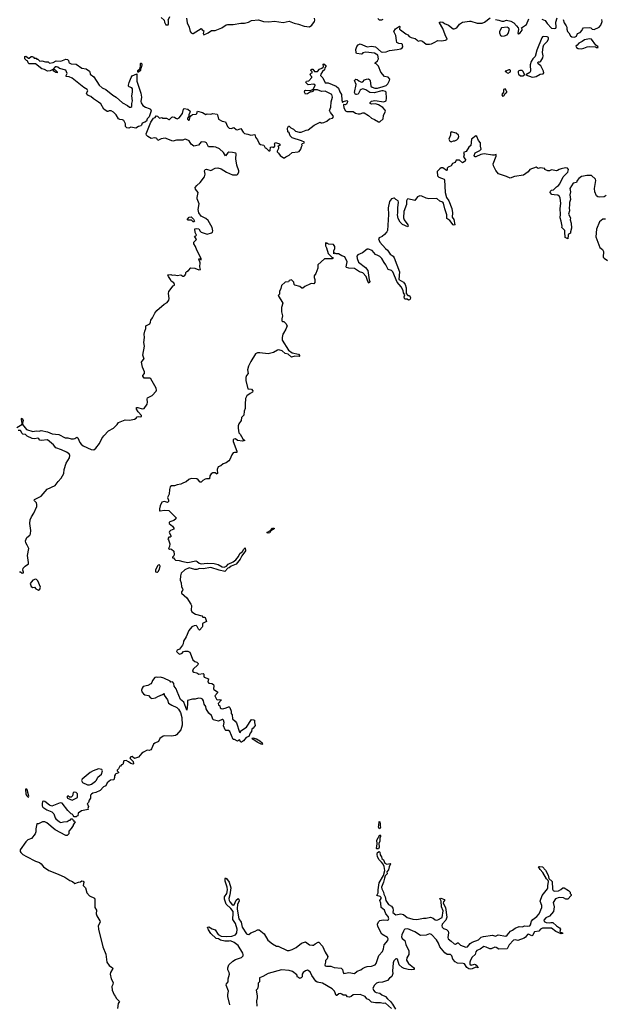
# Model space of a CAD drawing. Extents: x 2535812 to 2752880, y 540738 to 728399.
# Tile 84 of 213: x 2558428 to 2566769, y 679073 to 693121. Entities that reach past the tile are written whole.
import ezdxf

# ---------------------------------------------------------------- set-up
doc = ezdxf.new("R2010")
doc.units = 0

msp = doc.modelspace()

# ---------------------------------------------------------------- linework, layer by layer
at = {"layer": '0CON20XD'}
for points in [[(2560445, 693152), (2560488, 693115), (2560492, 693085), (2560515, 693050), (2560545, 693050), (2560552, 693058), (2560552, 693105), (2560548, 693115), (2560571, 693165)], [(2560806, 693145), (2560818, 693078), (2560846, 693015), (2560860, 692955), (2560876, 692936), (2560894, 692924), (2560905, 692926), (2561015, 692994), (2561030, 692975), (2561055, 692963), (2561047, 692925), (2561056, 692906), (2561117, 692933), (2561165, 692966), (2561216, 692966), (2561311, 693005), (2561374, 693046), (2561395, 693051), (2561475, 693054), (2561585, 693074), (2561635, 693074), (2561692, 693088), (2561735, 693108), (2561835, 693119), (2561905, 693097), (2561985, 693093), (2562065, 693100), (2562187, 693083), (2562275, 693099), (2562345, 693070), (2562406, 693056), (2562487, 693027), (2562565, 693021), (2562595, 693042), (2562633, 693095), (2562638, 693115), (2562635, 693142)], [(2562808, 692218), (2562829, 692219), (2562888, 692198), (2562945, 692171), (2562977, 692145), (2562995, 692092), (2563017, 692055), (2563024, 691975), (2563035, 691940), (2563048, 691952), (2563095, 691967), (2563105, 691960), (2563101, 691935), (2563092, 691918), (2563075, 691908), (2563055, 691910), (2563050, 691905), (2563053, 691865), (2563075, 691823), (2563095, 691810), (2563185, 691810), (2563218, 691788), (2563255, 691776), (2563285, 691778), (2563325, 691794), (2563345, 691794), (2563404, 691754), (2563445, 691714), (2563489, 691699), (2563545, 691664), (2563568, 691665), (2563612, 691705), (2563618, 691755), (2563646, 691814), (2563642, 691832), (2563609, 691869), (2563545, 691906), (2563505, 691919), (2563445, 691917), (2563430, 691925), (2563428, 691942), (2563445, 691957), (2563495, 691968), (2563625, 691949), (2563658, 691962), (2563663, 692003), (2563656, 692086), (2563648, 692095), (2563616, 692106), (2563593, 692107), (2563485, 692077), (2563425, 692084), (2563365, 692122), (2563325, 692134), (2563298, 692125), (2563287, 692115), (2563259, 692061), (2563235, 692053), (2563220, 692055), (2563204, 692084), (2563227, 692195), (2563207, 692255), (2563225, 692271), (2563245, 692267), (2563265, 692247), (2563305, 692230), (2563322, 692235), (2563349, 692261), (2563375, 692274), (2563406, 692276), (2563422, 692265), (2563427, 692255), (2563437, 692175), (2563455, 692157), (2563495, 692142), (2563535, 692142), (2563615, 692166), (2563655, 692184), (2563678, 692205), (2563706, 692255), (2563709, 692275), (2563685, 692301), (2563631, 692311), (2563581, 692371), (2563547, 692457), (2563515, 692490), (2563500, 692495), (2563500, 692505), (2563535, 692533), (2563547, 692565), (2563538, 692615), (2563490, 692645), (2563365, 692660), (2563325, 692650), (2563316, 692634), (2563305, 692628), (2563235, 692640), (2563228, 692655), (2563224, 692696), (2563239, 692741), (2563255, 692762), (2563285, 692776), (2563385, 692734), (2563445, 692743), (2563505, 692733), (2563584, 692664), (2563605, 692659), (2563655, 692664), (2563705, 692684), (2563815, 692694), (2563865, 692706), (2563885, 692720), (2563894, 692735), (2563891, 692765), (2563879, 692779), (2563835, 692782), (2563811, 692795), (2563802, 692822), (2563796, 692896), (2563768, 692955), (2563788, 692992), (2563845, 693030), (2563850, 693025), (2563848, 692988), (2563860, 692975), (2563935, 692919), (2563965, 692903), (2563985, 692883), (2564015, 692868), (2564071, 692851), (2564094, 692834), (2564115, 692817), (2564145, 692822), (2564174, 692814), (2564225, 692774), (2564275, 692771), (2564305, 692777), (2564343, 692795), (2564394, 692826), (2564445, 692819), (2564505, 692827), (2564523, 692837), (2564528, 692845), (2564497, 692905), (2564466, 692996), (2564417, 693075), (2564418, 693085), (2564435, 693093), (2564467, 693087), (2564490, 693065), (2564544, 693044), (2564613, 692993), (2564625, 692992), (2564663, 693007), (2564702, 693058), (2564745, 693084), (2564845, 693101), (2564865, 693100), (2564955, 693070), (2565025, 693074), (2565060, 693085), (2565141, 693149)], [(2563538, 693138), (2563558, 693118), (2563595, 693119), (2563615, 693128)], [(2565215, 693122), (2565266, 693116), (2565305, 693101), (2565335, 693102), (2565375, 693114), (2565435, 693099), (2565476, 693075), (2565517, 693035), (2565538, 693005), (2565543, 692985), (2565533, 692925), (2565545, 692918), (2565568, 692935), (2565595, 692970), (2565596, 692986), (2565588, 693005), (2565657, 693055), (2565694, 693135)], [(2565875, 693130), (2565925, 693111), (2565953, 693065), (2566015, 693001), (2566055, 692994), (2566075, 693001), (2566082, 693015), (2566079, 693085), (2566095, 693148)], [(2565305, 692888), (2565345, 692891), (2565382, 692905), (2565399, 692925), (2565417, 692985), (2565402, 693005), (2565385, 693013), (2565300, 693005), (2565272, 692955), (2565273, 692935), (2565287, 692897), (2565305, 692888)], [(2566180, 693125), (2566197, 693075), (2566226, 693036), (2566234, 693015), (2566234, 692985), (2566243, 692955), (2566264, 692934), (2566285, 692892), (2566305, 692878), (2566345, 692871), (2566372, 692885), (2566388, 692925), (2566423, 692937), (2566455, 692970), (2566458, 692985), (2566472, 693005), (2566558, 693008), (2566575, 693004), (2566596, 692986), (2566625, 692981), (2566695, 693016), (2566717, 693043), (2566738, 693095), (2566734, 693125)], [(2565741, 692301), (2565775, 692304), (2565798, 692312), (2565855, 692346), (2565895, 692351), (2565905, 692362), (2565903, 692385), (2565865, 692464), (2565825, 692492), (2565819, 692505), (2565825, 692522), (2565855, 692521), (2565865, 692528), (2565893, 692575), (2565897, 692605), (2565887, 692655), (2565895, 692735), (2565908, 692762), (2565955, 692809), (2565974, 692845), (2565971, 692865), (2565952, 692875), (2565905, 692881), (2565887, 692875), (2565877, 692863), (2565804, 692686), (2565783, 692597), (2565748, 692562), (2565724, 692525), (2565713, 692475), (2565718, 692385), (2565705, 692369), (2565650, 692335), (2565741, 692301)], [(2566445, 692706), (2566475, 692713), (2566525, 692736), (2566555, 692741), (2566643, 692733), (2566655, 692724), (2566680, 692725), (2566675, 692740), (2566646, 692756), (2566586, 692845), (2566555, 692850), (2566485, 692834), (2566451, 692809), (2566403, 692787), (2566382, 692758), (2566363, 692745), (2566370, 692725), (2566395, 692709), (2566445, 692706)], [(2559985, 691574), (2559957, 691577), (2559940, 691595), (2559938, 691635), (2559912, 691682), (2559895, 691692), (2559855, 691697), (2559839, 691705), (2559805, 691764), (2559765, 691804), (2559735, 691822), (2559707, 691823), (2559685, 691810), (2559675, 691812), (2559627, 691847), (2559585, 691920), (2559555, 691945), (2559480, 691990), (2559445, 692027), (2559405, 692040), (2559391, 692051), (2559382, 692075), (2559400, 692105), (2559393, 692125), (2559343, 692153), (2559179, 692289), (2559135, 692306), (2559091, 692311), (2559089, 692325), (2559107, 692355), (2559085, 692403), (2558995, 692423), (2558974, 692444), (2558955, 692450), (2558935, 692447), (2558900, 692410), (2558915, 692413), (2558935, 692407), (2558965, 692375), (2558965, 692365), (2558945, 692368), (2558916, 692385), (2558900, 692410), (2558892, 692405), (2558865, 692391), (2558825, 692388), (2558782, 692412), (2558745, 692418), (2558655, 692493), (2558563, 692493), (2558550, 692505), (2558545, 692530), (2558525, 692540), (2558500, 692565), (2558502, 692598), (2558515, 692600), (2558555, 692570), (2558565, 692570), (2558590, 692595), (2558605, 692598), (2558627, 692587), (2558635, 692570), (2558665, 692570), (2558675, 692560), (2558685, 692560), (2558715, 692530), (2558745, 692532), (2558795, 692518), (2558835, 692520), (2558855, 692500), (2558905, 692512), (2558950, 692535), (2559015, 692530), (2559085, 692556), (2559110, 692555), (2559127, 692537), (2559128, 692515), (2559135, 692508), (2559165, 692493), (2559236, 692486), (2559315, 692431), (2559375, 692419), (2559422, 692385), (2559430, 692375), (2559434, 692344), (2559486, 692306), (2559563, 692185), (2559605, 692150), (2559657, 692127), (2559755, 692044), (2559804, 692015), (2559894, 691934), (2559965, 691897), (2559995, 691874), (2560015, 691874), (2560026, 691884), (2560026, 691925), (2560039, 691965), (2560030, 692035), (2560038, 692085), (2560036, 692136), (2560029, 692149), (2559992, 692165), (2559982, 692175), (2559982, 692185), (2559990, 692225), (2560018, 692295), (2560035, 692318), (2560098, 692348), (2560101, 692245), (2560158, 692075), (2560164, 692015), (2560156, 691956), (2560163, 691933), (2560185, 691896), (2560225, 691871), (2560277, 691855), (2560293, 691843), (2560302, 691822), (2560275, 691735), (2560249, 691705), (2560239, 691675), (2560215, 691659), (2560175, 691646), (2560164, 691615), (2560155, 691608), (2560121, 691599), (2560085, 691574), (2560015, 691589), (2559985, 691574)], [(2558388, 687305), (2558460, 687345), (2558463, 687365), (2558453, 687415), (2558455, 687430), (2558465, 687438), (2558478, 687405), (2558467, 687365), (2558468, 687345), (2558524, 687274), (2558615, 687244), (2558665, 687254), (2558705, 687251), (2558735, 687259), (2558823, 687243), (2558894, 687214), (2558985, 687202), (2559075, 687154), (2559115, 687154), (2559162, 687142), (2559195, 687141), (2559215, 687146), (2559245, 687166), (2559256, 687156), (2559285, 687088), (2559305, 687064), (2559335, 687041), (2559449, 686989), (2559485, 686986), (2559515, 687009), (2559566, 687074), (2559601, 687145), (2559630, 687185), (2559696, 687254), (2559765, 687291), (2559820, 687345), (2559840, 687375), (2559935, 687412), (2559995, 687406), (2560065, 687424), (2560092, 687438), (2560105, 687457), (2560125, 687461), (2560154, 687456), (2560165, 687462), (2560164, 687475), (2560117, 687527), (2560097, 687565), (2560094, 687586), (2560115, 687590), (2560175, 687568), (2560205, 687575), (2560245, 687635), (2560252, 687665), (2560248, 687705), (2560253, 687725), (2560320, 687760), (2560375, 687819), (2560382, 687835), (2560377, 687865), (2560298, 687998), (2560285, 688007), (2560205, 688009), (2560186, 688035), (2560186, 688045), (2560207, 688075), (2560209, 688095), (2560179, 688165), (2560166, 688235), (2560202, 688285), (2560201, 688291), (2560184, 688335), (2560207, 688465), (2560200, 688515), (2560209, 688585), (2560204, 688635), (2560212, 688675), (2560229, 688715), (2560227, 688755), (2560285, 688780), (2560294, 688805), (2560297, 688835), (2560321, 688869), (2560354, 688935), (2560386, 688974), (2560488, 689062), (2560532, 689085), (2560555, 689120), (2560560, 689145), (2560553, 689217), (2560557, 689245), (2560616, 689324), (2560635, 689334), (2560638, 689342), (2560625, 689365), (2560589, 689389), (2560581, 689415), (2560549, 689455), (2560541, 689479), (2560585, 689487), (2560605, 689474), (2560635, 689480), (2560675, 689472), (2560725, 689480), (2560743, 689473), (2560755, 689460), (2560765, 689460), (2560790, 689475), (2560790, 689485), (2560800, 689495), (2560800, 689515), (2560815, 689528), (2560838, 689542), (2560868, 689582), (2560925, 689577), (2560985, 689552), (2561008, 689555), (2561000, 689595), (2561002, 689652), (2560982, 689705), (2560985, 689710), (2560997, 689707), (2561015, 689690), (2561016, 689715), (2560955, 689833), (2560937, 689887), (2560912, 689925), (2560914, 689946), (2560951, 689985), (2560920, 690035), (2560943, 690037), (2560950, 690045), (2560931, 690085), (2560926, 690135), (2560945, 690143), (2560985, 690138), (2561003, 690103), (2561019, 690089), (2561105, 690061), (2561165, 690082), (2561178, 690092), (2561183, 690107), (2561176, 690155), (2561118, 690258), (2561085, 690285), (2561018, 690318), (2560982, 690365), (2560973, 690415), (2560989, 690495), (2560960, 690565), (2560958, 690585), (2560973, 690655), (2560938, 690705), (2560934, 690725), (2560955, 690757), (2561005, 690797), (2561065, 690877), (2561073, 690915), (2561064, 690965), (2561075, 690984), (2561095, 690988), (2561155, 690971), (2561217, 691003), (2561255, 691008), (2561302, 690992), (2561378, 690945), (2561465, 690910), (2561525, 690908), (2561536, 690914), (2561555, 690945), (2561554, 690965), (2561526, 691045), (2561513, 691135), (2561516, 691205), (2561511, 691215), (2561465, 691228), (2561410, 691230), (2561397, 691223), (2561365, 691180), (2561334, 691225), (2561279, 691279), (2561225, 691303), (2561195, 691308), (2561120, 691305), (2561093, 691363), (2561075, 691375), (2561015, 691379), (2560977, 691333), (2560915, 691316), (2560874, 691345), (2560845, 691393), (2560792, 691415), (2560775, 691413), (2560755, 691401), (2560665, 691400), (2560615, 691388), (2560505, 691430), (2560445, 691422), (2560398, 691398), (2560386, 691425), (2560375, 691432), (2560355, 691435), (2560305, 691427), (2560256, 691456), (2560238, 691475), (2560234, 691495), (2560300, 691660), (2560335, 691714), (2560362, 691725), (2560375, 691748), (2560395, 691743), (2560425, 691718), (2560455, 691728), (2560468, 691718), (2560524, 691714), (2560555, 691698), (2560565, 691698), (2560599, 691731), (2560615, 691736), (2560635, 691732), (2560657, 691715), (2560675, 691709), (2560705, 691722), (2560751, 691785), (2560763, 691845), (2560775, 691852), (2560825, 691846), (2560859, 691815), (2560857, 691795), (2560841, 691765), (2560842, 691738), (2560821, 691715), (2560822, 691702), (2560835, 691690), (2560845, 691690), (2560851, 691699), (2560860, 691735), (2560870, 691750), (2560895, 691770), (2560947, 691775), (2560957, 691785), (2560965, 691818), (2561035, 691796), (2561085, 691768), (2561105, 691776), (2561154, 691774), (2561185, 691782), (2561245, 691771), (2561251, 691765), (2561263, 691703), (2561315, 691674), (2561365, 691662), (2561394, 691595), (2561415, 691574), (2561445, 691569), (2561485, 691583), (2561515, 691556), (2561535, 691550), (2561585, 691571), (2561615, 691516), (2561635, 691498), (2561685, 691489), (2561725, 691473), (2561784, 691484), (2561791, 691445), (2561819, 691409), (2561846, 691355), (2561865, 691339), (2561913, 691333), (2561931, 691291), (2561946, 691286), (2561985, 691248), (2561995, 691248), (2562002, 691255), (2562007, 691303), (2562025, 691308), (2562055, 691300), (2562070, 691315), (2562070, 691335), (2562062, 691345), (2562072, 691368), (2562126, 691356), (2562138, 691345), (2562140, 691325), (2562110, 691315), (2562120, 691305), (2562122, 691285), (2562100, 691245), (2562100, 691235), (2562119, 691219), (2562142, 691185), (2562192, 691152), (2562205, 691150), (2562225, 691166), (2562275, 691188), (2562317, 691225), (2562395, 691234), (2562415, 691243), (2562439, 691275), (2562451, 691305), (2562456, 691325), (2562453, 691347), (2562463, 691357), (2562486, 691364), (2562490, 691375), (2562450, 691395), (2562315, 691438), (2562288, 691465), (2562272, 691505), (2562253, 691523), (2562248, 691575), (2562265, 691600), (2562275, 691600), (2562297, 691577), (2562335, 691558), (2562365, 691533), (2562415, 691518), (2562445, 691518), (2562515, 691547), (2562545, 691550), (2562628, 691615), (2562715, 691660), (2562725, 691650), (2562745, 691648), (2562765, 691653), (2562812, 691675), (2562850, 691705), (2562890, 691715), (2562903, 691737), (2562901, 691751), (2562862, 691795), (2562847, 691825), (2562866, 691875), (2562872, 691948), (2562892, 692015), (2562881, 692055), (2562785, 692100), (2562735, 692096), (2562675, 692120), (2562625, 692122), (2562605, 692098), (2562585, 692088), (2562575, 692090), (2562536, 692064), (2562505, 692060), (2562490, 692085), (2562495, 692110), (2562505, 692118), (2562575, 692110), (2562615, 692130), (2562645, 692180), (2562645, 692188), (2562625, 692200), (2562543, 692193), (2562512, 692225), (2562520, 692245), (2562555, 692250), (2562598, 692295), (2562598, 692305), (2562582, 692322), (2562573, 692345), (2562585, 692360), (2562600, 692365), (2562600, 692375), (2562582, 692395), (2562585, 692410), (2562594, 692416), (2562608, 692415), (2562633, 692383), (2562676, 692384), (2562705, 692413), (2562741, 692429), (2562756, 692444), (2562762, 692455), (2562760, 692485), (2562765, 692490), (2562795, 692468), (2562797, 692455), (2562782, 692435), (2562776, 692405), (2562749, 692381), (2562726, 692345), (2562722, 692325), (2562752, 692292), (2562785, 692222), (2562808, 692218)], [(2560112, 692372), (2560112, 692395), (2560142, 692418), (2560154, 692456), (2560150, 692495), (2560155, 692502), (2560165, 692500), (2560173, 692477), (2560162, 692435), (2560150, 692415), (2560153, 692395), (2560125, 692373), (2560112, 692372)], [(2565395, 692360), (2565430, 692375), (2565430, 692395), (2565420, 692405), (2565405, 692408), (2565375, 692390), (2565352, 692388), (2565352, 692382), (2565368, 692378), (2565382, 692362), (2565395, 692360)], [(2565575, 692318), (2565605, 692322), (2565630, 692335), (2565630, 692345), (2565605, 692388), (2565595, 692398), (2565565, 692398), (2565542, 692388), (2565538, 692365), (2565544, 692344), (2565575, 692318)], [(2565315, 692030), (2565335, 692034), (2565353, 692067), (2565378, 692085), (2565380, 692095), (2565368, 692108), (2565362, 692132), (2565345, 692132), (2565332, 692125), (2565332, 692088), (2565307, 692055), (2565315, 692030)], [(2566795, 690611), (2566768, 690595), (2566705, 690591), (2566675, 690596), (2566655, 690609), (2566635, 690667), (2566628, 690715), (2566650, 690825), (2566642, 690845), (2566585, 690899), (2566521, 690899), (2566471, 690889), (2566445, 690884), (2566405, 690854), (2566380, 690825), (2566372, 690798), (2566325, 690789), (2566279, 690715), (2566284, 690665), (2566277, 690623), (2566287, 690555), (2566270, 690515), (2566274, 690475), (2566268, 690435), (2566274, 690395), (2566256, 690345), (2566284, 690295), (2566282, 690265), (2566296, 690216), (2566302, 690145), (2566286, 690095), (2566286, 690074), (2566260, 690060), (2566254, 690046), (2566250, 689995), (2566212, 690015), (2566204, 690095), (2566207, 690115), (2566164, 690155), (2566166, 690175), (2566154, 690245), (2566137, 690295), (2566146, 690345), (2566137, 690425), (2566150, 690505), (2566137, 690577), (2566127, 690597), (2566106, 690616), (2566055, 690624), (2566018, 690625), (2565998, 690655), (2566002, 690675), (2566015, 690687), (2566045, 690696), (2566085, 690738), (2566116, 690755), (2566135, 690780), (2566182, 690878), (2566246, 690945), (2566258, 690985), (2566245, 691002), (2566215, 691006), (2566155, 690994), (2566125, 690986), (2566102, 690968), (2566086, 690964), (2566015, 690980), (2565985, 690964), (2565965, 690963), (2565920, 690985), (2565918, 690998), (2565855, 691010), (2565825, 691000), (2565795, 691019), (2565708, 690985), (2565680, 690950), (2565615, 690904), (2565488, 690882), (2565425, 690859), (2565375, 690883), (2565260, 690920), (2565221, 690971), (2565186, 691035), (2565183, 691063), (2565226, 691175), (2565225, 691200), (2565195, 691189), (2565172, 691188), (2565055, 691207), (2565005, 691196), (2564935, 691166), (2564924, 691164), (2564915, 691170), (2564913, 691185), (2564928, 691222), (2564995, 691256), (2565012, 691275), (2565001, 691315), (2565003, 691365), (2564976, 691396), (2564949, 691455), (2564935, 691463), (2564876, 691415), (2564864, 691325), (2564835, 691303), (2564799, 691241), (2564762, 691225), (2564768, 691195), (2564758, 691158), (2564788, 691125), (2564782, 691105), (2564745, 691078), (2564705, 691117), (2564655, 691118), (2564640, 691085), (2564605, 691068), (2564585, 691038), (2564542, 691018), (2564528, 691005), (2564527, 690975), (2564515, 690970), (2564465, 691007), (2564442, 691008), (2564420, 690995), (2564386, 690955), (2564389, 690895)], [(2564585, 691380), (2564595, 691383), (2564615, 691392), (2564635, 691392), (2564665, 691408), (2564682, 691425), (2564692, 691455), (2564688, 691475), (2564655, 691502), (2564585, 691522), (2564573, 691505), (2564573, 691475), (2564550, 691415), (2564567, 691387), (2564585, 691380)], [(2564389, 690895), (2564406, 690876), (2564482, 690845), (2564487, 690837), (2564498, 690655), (2564519, 690585), (2564552, 690535), (2564595, 690428), (2564603, 690365), (2564600, 690305), (2564621, 690271), (2564635, 690192), (2564625, 690189), (2564614, 690194), (2564564, 690255), (2564521, 690285), (2564522, 690338), (2564493, 690425), (2564474, 690505), (2564465, 690516), (2564420, 690530), (2564378, 690568), (2564267, 690567), (2564225, 690577), (2564165, 690603), (2564135, 690608), (2564105, 690595), (2564065, 690541), (2563965, 690564), (2563955, 690558), (2563948, 690538), (2563947, 690485), (2563908, 690385), (2563906, 690295), (2563915, 690268), (2563967, 690195), (2563971, 690175), (2563965, 690167), (2563890, 690200), (2563855, 690234), (2563827, 690287), (2563818, 690335), (2563824, 690366), (2563821, 690435), (2563834, 690516), (2563827, 690537), (2563793, 690555), (2563775, 690576), (2563765, 690577), (2563735, 690563), (2563706, 690525), (2563686, 690435), (2563689, 690341), (2563677, 690115), (2563667, 690093), (2563635, 690055), (2563600, 690030), (2563555, 690009), (2563549, 689995), (2563566, 689945), (2563648, 689858), (2563674, 689834), (2563715, 689778), (2563755, 689749), (2563772, 689725), (2563846, 689526), (2563839, 689415), (2563902, 689375), (2563929, 689345), (2563941, 689295), (2563943, 689213), (2563965, 689188), (2563988, 689185), (2564003, 689155), (2563998, 689135), (2563988, 689125), (2563975, 689120), (2563955, 689133), (2563927, 689135), (2563919, 689145), (2563913, 689165), (2563923, 689195), (2563905, 689222), (2563897, 689257), (2563870, 689310), (2563812, 689375), (2563754, 689524), (2563733, 689543), (2563684, 689555), (2563654, 689624), (2563629, 689655), (2563595, 689715), (2563565, 689742), (2563539, 689755), (2563505, 689772), (2563456, 689826), (2563405, 689846), (2563385, 689848), (2563319, 689795), (2563253, 689767), (2563239, 689745), (2563241, 689715), (2563261, 689661), (2563362, 689585), (2563394, 689545), (2563412, 689412), (2563422, 689385), (2563415, 689360), (2563394, 689385), (2563369, 689459), (2563325, 689511), (2563275, 689526), (2563205, 689569), (2563126, 689576), (2563092, 689585), (2563087, 689597), (2563102, 689665), (2563065, 689739), (2563025, 689753), (2562975, 689782), (2562945, 689782), (2562925, 689790), (2562912, 689782), (2562908, 689825), (2562922, 689858), (2562922, 689885), (2562905, 689912), (2562835, 689920), (2562825, 689930), (2562805, 689930), (2562795, 689940), (2562790, 689935), (2562790, 689895), (2562807, 689867), (2562830, 689785), (2562880, 689735), (2562895, 689730), (2562898, 689715), (2562885, 689708), (2562775, 689709), (2562680, 689625), (2562683, 689575), (2562652, 689498), (2562630, 689465), (2562629, 689445), (2562641, 689415), (2562638, 689372), (2562626, 689354), (2562595, 689357), (2562578, 689352), (2562495, 689314), (2562468, 689292), (2562455, 689291), (2562425, 689313), (2562354, 689334), (2562342, 689345), (2562340, 689375), (2562305, 689410), (2562275, 689400), (2562265, 689382), (2562216, 689374), (2562165, 689330), (2562156, 689284), (2562137, 689243), (2562134, 689206), (2562118, 689185), (2562181, 689075), (2562164, 689015), (2562164, 688955), (2562176, 688895), (2562166, 688855), (2562167, 688827), (2562180, 688815), (2562195, 688813), (2562227, 688787), (2562242, 688755), (2562226, 688705), (2562193, 688647), (2562184, 688635), (2562173, 688587), (2562175, 688547), (2562265, 688405), (2562315, 688368), (2562408, 688348), (2562426, 688324), (2562416, 688314), (2562355, 688320), (2562305, 688308), (2562258, 688348), (2562217, 688357), (2562174, 688395), (2562125, 688411), (2562105, 688406), (2562049, 688371), (2561975, 688354), (2561855, 688368), (2561823, 688367), (2561794, 688356), (2561726, 688245), (2561694, 688176), (2561680, 688125), (2561689, 688075), (2561665, 688045), (2561656, 688015), (2561654, 687975), (2561682, 687855), (2561735, 687850), (2561756, 687825), (2561750, 687805), (2561715, 687789), (2561670, 687755), (2561651, 687715), (2561644, 687635), (2561646, 687575), (2561629, 687535), (2561625, 687478), (2561595, 687445), (2561588, 687405), (2561554, 687355), (2561545, 687325), (2561543, 687295), (2561554, 687225), (2561576, 687206), (2561613, 687143), (2561642, 687115), (2561605, 687108), (2561535, 687119), (2561505, 687139), (2561483, 687135), (2561475, 687125), (2561474, 687105), (2561526, 686965), (2561525, 686944), (2561495, 686946), (2561475, 686940), (2561455, 686915), (2561426, 686844), (2561411, 686825), (2561372, 686798), (2561329, 686785), (2561298, 686755), (2561259, 686741), (2561244, 686705), (2561250, 686645), (2561245, 686639), (2561235, 686642), (2561216, 686656), (2561185, 686658), (2561158, 686642), (2561143, 686615), (2561135, 686571), (2561095, 686572), (2561075, 686565), (2561042, 686548), (2561015, 686522), (2561005, 686524), (2560976, 686556), (2560955, 686569), (2560873, 686577), (2560839, 686561), (2560805, 686527), (2560765, 686514), (2560725, 686492), (2560675, 686484), (2560635, 686469), (2560595, 686469), (2560577, 686455), (2560565, 686416), (2560559, 686351), (2560536, 686305), (2560553, 686265), (2560549, 686245), (2560535, 686234), (2560495, 686247), (2560455, 686238), (2560431, 686185), (2560421, 686141), (2560423, 686115), (2560432, 686112), (2560495, 686124), (2560555, 686120), (2560659, 686015), (2560658, 686002), (2560625, 685977), (2560570, 685955), (2560560, 685945), (2560560, 685935), (2560608, 685895), (2560627, 685865), (2560625, 685852), (2560582, 685832), (2560565, 685818), (2560560, 685805), (2560588, 685752), (2560575, 685740), (2560555, 685738), (2560540, 685715), (2560552, 685702), (2560572, 685645), (2560567, 685603), (2560550, 685575), (2560565, 685560), (2560575, 685570), (2560595, 685568), (2560625, 685540), (2560630, 685485), (2560627, 685473), (2560610, 685455), (2560610, 685445), (2560622, 685442), (2560635, 685422), (2560651, 685411), (2560705, 685406), (2560755, 685390), (2560825, 685379), (2560939, 685400), (2560961, 685391), (2560990, 685365), (2561015, 685359), (2561105, 685369), (2561205, 685363), (2561258, 685348), (2561315, 685317), (2561345, 685312), (2561377, 685323), (2561402, 685355), (2561473, 685387), (2561514, 685416), (2561550, 685460), (2561571, 685505), (2561606, 685534), (2561625, 685566), (2561645, 685586), (2561650, 685545), (2561597, 685473), (2561573, 685425), (2561515, 685352), (2561445, 685325), (2561415, 685301), (2561396, 685294), (2561355, 685248), (2561275, 685265), (2561155, 685307), (2561045, 685286), (2560995, 685289), (2560954, 685276), (2560925, 685278), (2560845, 685300), (2560785, 685274), (2560732, 685225), (2560722, 685185), (2560718, 685125), (2560730, 685085), (2560735, 685028), (2560754, 684995), (2560752, 684978), (2560735, 684957), (2560735, 684940), (2560815, 684872), (2560871, 684781), (2560878, 684765), (2560873, 684697), (2560883, 684675), (2560935, 684641), (2561027, 684617), (2561040, 684595), (2561065, 684599), (2561075, 684592), (2561092, 684535), (2561038, 684505), (2561037, 684465), (2561032, 684455), (2560995, 684413), (2560979, 684425), (2560961, 684465), (2560945, 684476), (2560918, 684475), (2560882, 684458), (2560842, 684408), (2560802, 684318), (2560763, 684255), (2560762, 684215), (2560753, 684195), (2560709, 684141), (2560676, 684125), (2560664, 684105), (2560695, 684076), (2560715, 684071), (2560745, 684084), (2560764, 684106), (2560785, 684111), (2560825, 684110), (2560858, 684095), (2560897, 683987), (2560925, 683966), (2560957, 683957), (2560974, 683935), (2560968, 683915), (2560901, 683855), (2560895, 683825), (2560915, 683810), (2560954, 683804), (2560985, 683783), (2561048, 683795), (2561056, 683785), (2561054, 683755), (2561061, 683741), (2561124, 683715), (2561114, 683675), (2561125, 683654), (2561171, 683651), (2561193, 683635), (2561200, 683615), (2561194, 683575), (2561199, 683565), (2561250, 683530), (2561249, 683515), (2561211, 683475), (2561234, 683425), (2561245, 683419), (2561285, 683422), (2561308, 683415), (2561262, 683365), (2561265, 683347), (2561283, 683333), (2561288, 683305), (2561304, 683294), (2561325, 683291), (2561375, 683302), (2561405, 683316), (2561416, 683316), (2561425, 683307), (2561447, 683255), (2561445, 683220), (2561460, 683205), (2561466, 683145), (2561504, 683114), (2561520, 683090), (2561562, 682955), (2561578, 682952), (2561582, 682975), (2561662, 683028), (2561735, 683137), (2561765, 683134), (2561777, 683125), (2561776, 683095), (2561787, 683053), (2561759, 683011), (2561742, 682998), (2561737, 682965), (2561718, 682942), (2561696, 682895), (2561661, 682879), (2561619, 682831), (2561592, 682812), (2561584, 682814), (2561565, 682846), (2561535, 682828), (2561495, 682849), (2561472, 682852), (2561425, 682966), (2561405, 682982), (2561369, 682979), (2561359, 682989), (2561338, 683045), (2561344, 683095), (2561337, 683125), (2561326, 683135), (2561315, 683136), (2561265, 683115), (2561190, 683130), (2561166, 683195), (2561129, 683225), (2561090, 683290), (2561083, 683323), (2561061, 683355), (2561052, 683405), (2561035, 683426), (2561015, 683436), (2560980, 683440), (2560934, 683426), (2560893, 683427), (2560820, 683410), (2560824, 683356), (2560816, 683315), (2560815, 683272), (2560772, 683382), (2560724, 683424), (2560674, 683535)], [(2560915, 690238), (2560905, 690238), (2560879, 690259), (2560831, 690261), (2560822, 690265), (2560823, 690275), (2560845, 690304), (2560875, 690307), (2560906, 690275), (2560920, 690245), (2560915, 690238)], [(2566784, 690276), (2566746, 690274), (2566701, 690235), (2566656, 690134), (2566650, 690025), (2566705, 689870), (2566742, 689842), (2566756, 689815), (2566753, 689735), (2566765, 689718), (2566812, 689685)], [(2558425, 685242), (2558442, 685242), (2558465, 685223), (2558483, 685227), (2558485, 685240), (2558472, 685265), (2558476, 685294), (2558505, 685322), (2558554, 685356), (2558556, 685375), (2558539, 685475), (2558557, 685575), (2558535, 685625), (2558515, 685657), (2558509, 685685), (2558531, 685735), (2558571, 685769), (2558581, 685785), (2558585, 685835), (2558573, 685935), (2558579, 685985), (2558595, 686029), (2558628, 686082), (2558672, 686175), (2558675, 686205), (2558667, 686227), (2558641, 686255), (2558636, 686265), (2558640, 686275), (2558736, 686324), (2558818, 686425), (2558935, 686475), (2558975, 686534), (2559022, 686578), (2559056, 686645), (2559064, 686705), (2559091, 686795), (2559138, 686872), (2559142, 686905), (2559134, 686925), (2559095, 686951), (2559025, 686985), (2558942, 687012), (2558911, 687055), (2558825, 687127), (2558735, 687117), (2558715, 687123), (2558701, 687141), (2558685, 687150), (2558645, 687143), (2558605, 687144), (2558535, 687177), (2558511, 687201), (2558475, 687207), (2558465, 687218), (2558438, 687258), (2558405, 687259)], [(2561975, 685796), (2561953, 685805), (2562007, 685833), (2562033, 685865), (2562060, 685865), (2562061, 685855), (2562013, 685827), (2561995, 685799), (2561975, 685796)], [(2560385, 685237), (2560395, 685240), (2560405, 685247), (2560425, 685280), (2560432, 685325), (2560422, 685342), (2560405, 685340), (2560395, 685330), (2560367, 685265), (2560368, 685245), (2560385, 685237)], [(2558695, 684982), (2558716, 684995), (2558726, 685025), (2558686, 685115), (2558666, 685135), (2558655, 685138), (2558614, 685126), (2558580, 685075), (2558594, 685034), (2558615, 685022), (2558640, 685025), (2558660, 685000), (2558695, 684982)], [(2560674, 683535), (2560661, 683575), (2560632, 683612), (2560625, 683652), (2560615, 683667), (2560605, 683672), (2560585, 683670), (2560575, 683682), (2560485, 683728), (2560435, 683739), (2560395, 683736), (2560375, 683741), (2560354, 683735), (2560323, 683695), (2560314, 683665), (2560299, 683645), (2560255, 683624), (2560192, 683608), (2560174, 683585), (2560164, 683555), (2560172, 683532), (2560195, 683501), (2560215, 683489), (2560268, 683478), (2560296, 683446), (2560315, 683436), (2560365, 683446), (2560398, 683465), (2560468, 683492), (2560488, 683508), (2560490, 683485), (2560537, 683415), (2560552, 683372), (2560599, 683339), (2560669, 683309), (2560693, 683285), (2560721, 683235), (2560743, 683165), (2560747, 683057), (2560729, 682991), (2560665, 682916), (2560650, 682910), (2560595, 682901), (2560495, 682905), (2560473, 682897), (2560428, 682865), (2560411, 682825), (2560355, 682801), (2560335, 682785), (2560311, 682719), (2560297, 682703), (2560275, 682696), (2560245, 682699), (2560195, 682672), (2560173, 682657), (2560125, 682599), (2560065, 682582), (2560035, 682608), (2560013, 682605), (2560002, 682585), (2560046, 682536), (2560054, 682506), (2560045, 682499), (2560015, 682508), (2559982, 682535), (2559945, 682552), (2559914, 682546), (2559900, 682495), (2559882, 682488), (2559865, 682470), (2559855, 682470), (2559840, 682435), (2559820, 682415), (2559820, 682405), (2559840, 682385), (2559840, 682375), (2559790, 682355), (2559790, 682345), (2559780, 682335), (2559782, 682308), (2559770, 682275), (2559725, 682272), (2559678, 682232), (2559655, 682192), (2559625, 682177), (2559576, 682124), (2559515, 682093), (2559470, 682085), (2559451, 682069), (2559440, 682055), (2559438, 682015), (2559418, 681985), (2559408, 681952), (2559390, 681935), (2559398, 681928), (2559410, 681895), (2559400, 681865), (2559405, 681852), (2559310, 681835), (2559262, 681798), (2559258, 681762), (2559242, 681758), (2559235, 681750), (2559205, 681750), (2559190, 681765), (2559188, 681778), (2559178, 681788), (2559162, 681792), (2559115, 681840), (2559035, 681944), (2559005, 681950), (2558885, 681902), (2558855, 681916), (2558785, 681968), (2558765, 681973), (2558754, 681966), (2558748, 681935), (2558751, 681905), (2558760, 681885), (2558815, 681846), (2558885, 681820), (2558915, 681790), (2558933, 681735), (2558945, 681718), (2558995, 681677), (2559015, 681668), (2559055, 681678), (2559105, 681680), (2559135, 681700), (2559148, 681702), (2559162, 681718), (2559175, 681720), (2559188, 681708), (2559192, 681692), (2559205, 681690), (2559218, 681675), (2559190, 681635), (2559190, 681625), (2559165, 681580), (2559130, 681545), (2559130, 681505), (2559105, 681480), (2559085, 681482), (2558935, 681561), (2558815, 681662), (2558785, 681678), (2558753, 681677), (2558695, 681650), (2558675, 681650), (2558658, 681575), (2558659, 681535), (2558651, 681505), (2558599, 681441), (2558545, 681420), (2558515, 681390), (2558436, 681275), (2558434, 681255), (2558445, 681239), (2558475, 681211), (2558525, 681181), (2558654, 681114), (2558712, 681095), (2558735, 681077), (2558766, 681036), (2558844, 680984), (2558975, 680932), (2559074, 680885), (2559145, 680841), (2559184, 680824), (2559215, 680796), (2559265, 680817), (2559295, 680819), (2559315, 680836), (2559335, 680832), (2559344, 680815), (2559335, 680770), (2559367, 680735), (2559387, 680665), (2559425, 680623), (2559496, 680586), (2559502, 680575), (2559502, 680545), (2559498, 680455), (2559522, 680415), (2559520, 680365), (2559527, 680335), (2559571, 680265), (2559576, 680245), (2559550, 680195), (2559554, 680144), (2559616, 679895), (2559658, 679788), (2559672, 679672), (2559705, 679625), (2559753, 679595), (2559759, 679585), (2559724, 679526), (2559720, 679505), (2559734, 679435), (2559760, 679385), (2559756, 679355), (2559744, 679325), (2559747, 679277), (2559775, 679207), (2559790, 679190), (2559809, 679155), (2559850, 679115), (2559833, 679087), (2559826, 679015)], [(2561885, 682781), (2561816, 682815), (2561753, 682855), (2561745, 682868), (2561755, 682874), (2561805, 682862), (2561855, 682834), (2561888, 682805), (2561893, 682787), (2561885, 682781)], [(2559425, 682205), (2559451, 682215), (2559509, 682255), (2559525, 682273), (2559545, 682313), (2559595, 682357), (2559610, 682405), (2559600, 682425), (2559555, 682431), (2559475, 682406), (2559435, 682381), (2559319, 682285), (2559311, 682265), (2559325, 682239), (2559395, 682206), (2559425, 682205)], [(2558555, 682030), (2558558, 682045), (2558537, 682135), (2558515, 682146), (2558509, 682135), (2558516, 682075), (2558525, 682053), (2558545, 682032), (2558555, 682030)], [(2559175, 681984), (2559252, 682025), (2559254, 682075), (2559235, 682096), (2559205, 682100), (2559190, 682095), (2559184, 682046), (2559165, 682029), (2559138, 682028), (2559115, 682048), (2559105, 682038), (2559104, 682025), (2559112, 682015), (2559175, 681984)], [(2563565, 681578), (2563555, 681582), (2563548, 681605), (2563554, 681626), (2563555, 681682), (2563565, 681678), (2563573, 681647), (2563570, 681625), (2563576, 681595), (2563565, 681578)], [(2563525, 681290), (2563521, 681295), (2563529, 681365), (2563522, 681415), (2563565, 681490), (2563575, 681480), (2563578, 681465), (2563567, 681443), (2563565, 681400), (2563551, 681369), (2563558, 681315), (2563545, 681292), (2563525, 681290)], [(2561426, 679065), (2561400, 679185), (2561399, 679215), (2561408, 679262), (2561375, 679345), (2561378, 679365), (2561401, 679395), (2561402, 679438), (2561420, 679505), (2561417, 679525), (2561397, 679565), (2561398, 679595), (2561414, 679635), (2561470, 679690), (2561505, 679712), (2561595, 679742), (2561616, 679765), (2561618, 679785), (2561611, 679805), (2561545, 679910), (2561486, 679956), (2561435, 679978), (2561415, 679975), (2561355, 679975), (2561295, 679988), (2561266, 680005), (2561233, 680013), (2561154, 680084), (2561121, 680135), (2561106, 680174), (2561125, 680179), (2561175, 680148), (2561215, 680138), (2561261, 680071), (2561305, 680046), (2561375, 680040), (2561455, 680045), (2561506, 680065), (2561528, 680095), (2561532, 680145), (2561508, 680225), (2561467, 680285), (2561475, 680375), (2561472, 680395), (2561441, 680441), (2561372, 680502), (2561349, 680575), (2561350, 680605), (2561384, 680655), (2561394, 680705), (2561389, 680745), (2561362, 680832), (2561358, 680865), (2561365, 680878), (2561380, 680870), (2561415, 680814), (2561442, 680735), (2561427, 680633), (2561414, 680585), (2561415, 680555), (2561425, 680536), (2561455, 680501), (2561475, 680489), (2561486, 680494), (2561515, 680557), (2561545, 680581), (2561557, 680575), (2561558, 680545), (2561537, 680503), (2561529, 680435), (2561548, 680318), (2561555, 680295), (2561589, 680245), (2561603, 680175), (2561665, 680080), (2561673, 680073), (2561695, 680070), (2561728, 680092), (2561790, 680115), (2561823, 680137), (2561845, 680138), (2561915, 680078), (2561970, 679990), (2562036, 679936), (2562090, 679905), (2562115, 679902), (2562245, 679843), (2562273, 679843), (2562315, 679854), (2562372, 679885), (2562448, 679945), (2562475, 679956), (2562505, 679963), (2562565, 679923), (2562605, 679917), (2562622, 679918), (2562645, 679938), (2562685, 679960), (2562695, 679960), (2562748, 679905), (2562786, 679816), (2562823, 679755), (2562815, 679720), (2562793, 679697), (2562793, 679675), (2562781, 679635), (2562785, 679623), (2562805, 679616), (2562865, 679618), (2562915, 679597), (2563015, 679590), (2563032, 679572), (2563044, 679525), (2563055, 679513), (2563125, 679526), (2563205, 679513), (2563244, 679546), (2563295, 679563), (2563317, 679585), (2563358, 679605), (2563385, 679612), (2563445, 679615), (2563499, 679635), (2563515, 679656), (2563550, 679770), (2563602, 679828), (2563618, 679865), (2563630, 679920), (2563678, 679985), (2563686, 680006), (2563674, 680024), (2563595, 680076), (2563536, 680185), (2563535, 680215), (2563548, 680252), (2563565, 680268), (2563615, 680279), (2563675, 680275), (2563690, 680285), (2563694, 680295), (2563686, 680326), (2563651, 680365), (2563633, 680415), (2563585, 680455), (2563580, 680515), (2563564, 680555), (2563586, 680585), (2563587, 680595), (2563569, 680609), (2563522, 680625), (2563542, 680665), (2563541, 680705), (2563559, 680805), (2563619, 680911), (2563636, 680984), (2563628, 681038), (2563612, 681072), (2563592, 681102), (2563555, 681134), (2563534, 681175), (2563526, 681215), (2563535, 681240), (2563555, 681254), (2563565, 681242), (2563569, 681205), (2563590, 681175), (2563593, 681155), (2563618, 681135), (2563637, 681087), (2563665, 681074), (2563712, 681082), (2563718, 681078), (2563698, 681035), (2563689, 680991), (2563668, 680965), (2563669, 680935), (2563644, 680906), (2563631, 680875), (2563618, 680815), (2563588, 680745), (2563593, 680723), (2563618, 680675), (2563623, 680643), (2563642, 680605), (2563652, 680552), (2563688, 680495), (2563733, 680473), (2563754, 680445), (2563757, 680415), (2563750, 680385), (2563795, 680348), (2563865, 680362), (2563905, 680355), (2563955, 680314), (2564035, 680287), (2564095, 680281), (2564188, 680302)], [(2564188, 680302), (2564225, 680301), (2564287, 680317), (2564325, 680301), (2564355, 680280), (2564376, 680274), (2564395, 680278), (2564457, 680313), (2564472, 680405), (2564445, 680465), (2564439, 680545), (2564422, 680585), (2564435, 680586), (2564487, 680567), (2564489, 680555), (2564473, 680535), (2564472, 680515), (2564501, 680455), (2564522, 680315), (2564507, 680275), (2564454, 680216), (2564450, 680195), (2564456, 680175), (2564474, 680154), (2564515, 680140), (2564541, 680115), (2564547, 680095), (2564538, 680025), (2564542, 680005), (2564586, 679976), (2564625, 679938), (2564645, 679933), (2564675, 679952), (2564685, 679952), (2564719, 679919), (2564795, 679890), (2564815, 679895), (2564855, 679939), (2564885, 679960), (2564975, 679995), (2565011, 680029), (2565045, 680039), (2565175, 680058), (2565215, 680045), (2565255, 680064), (2565365, 680043), (2565385, 680058), (2565428, 680115), (2565459, 680131), (2565495, 680160), (2565555, 680181), (2565595, 680177), (2565635, 680194), (2565675, 680188), (2565705, 680195), (2565715, 680205), (2565732, 680258), (2565750, 680285), (2565805, 680325), (2565837, 680365), (2565878, 680452), (2565879, 680485), (2565854, 680545), (2565881, 680625), (2565960, 680720), (2565964, 680735), (2565961, 680765), (2565974, 680826), (2565970, 680840), (2565945, 680864), (2565892, 680952), (2565855, 680997), (2565832, 681035), (2565845, 681040), (2565885, 681033), (2565931, 680985), (2565969, 680915), (2565978, 680868), (2566026, 680825), (2566031, 680715), (2566037, 680697), (2566059, 680689), (2566115, 680692), (2566150, 680710), (2566175, 680737), (2566195, 680737), (2566260, 680695), (2566280, 680675), (2566283, 680653), (2566298, 680638), (2566296, 680624), (2566250, 680575), (2566220, 680575), (2566185, 680593), (2566125, 680596), (2566072, 680578), (2566039, 680525), (2566054, 680465), (2566044, 680395), (2565985, 680333), (2565935, 680305), (2565908, 680275), (2565910, 680255), (2565940, 680240), (2565984, 680236), (2566005, 680241), (2566035, 680240), (2566085, 680191), (2566128, 680165), (2566142, 680145), (2566133, 680113), (2566142, 680102), (2566170, 680095), (2566175, 680082), (2566155, 680080), (2566075, 680114), (2566015, 680161), (2565885, 680160), (2565858, 680145), (2565834, 680116), (2565774, 680105), (2565745, 680054), (2565735, 680052), (2565685, 680074), (2565672, 680068), (2565645, 680030), (2565625, 680015), (2565535, 679985), (2565495, 679995), (2565475, 679989), (2565410, 679920), (2565384, 679866), (2565265, 679862), (2565225, 679886), (2565205, 679889), (2565155, 679866), (2565135, 679863), (2565085, 679890), (2565052, 679898), (2564998, 679862), (2564949, 679841), (2564936, 679824), (2564925, 679785), (2564885, 679744), (2564859, 679705), (2564849, 679675), (2564851, 679645), (2564870, 679630), (2564915, 679644), (2564930, 679640), (2564952, 679625), (2564968, 679595), (2564935, 679602), (2564885, 679577), (2564865, 679575), (2564835, 679580), (2564805, 679598), (2564775, 679650), (2564755, 679657), (2564675, 679662), (2564641, 679681), (2564609, 679719), (2564593, 679765), (2564575, 679784), (2564525, 679785), (2564495, 679806), (2564421, 679895), (2564405, 679947), (2564375, 679993), (2564301, 680071), (2564275, 680079), (2564225, 680060), (2564145, 680057), (2564064, 680105), (2563968, 680148), (2563925, 680145), (2563912, 680135), (2563904, 680116), (2563878, 680065), (2563874, 680035), (2563885, 680014), (2563921, 679985), (2563936, 679926), (2563978, 679835), (2563978, 679785), (2563953, 679735), (2563947, 679705), (2563974, 679654), (2564045, 679598), (2564058, 679585), (2564058, 679572), (2564025, 679567), (2563972, 679572), (2563915, 679584), (2563886, 679596), (2563844, 679634), (2563820, 679715), (2563805, 679724), (2563795, 679722), (2563766, 679695), (2563757, 679663), (2563749, 679545), (2563754, 679515), (2563739, 679471), (2563705, 679446), (2563675, 679414), (2563649, 679401), (2563603, 679387), (2563545, 679385), (2563521, 679375), (2563491, 679345), (2563466, 679305), (2563474, 679275), (2563495, 679251), (2563515, 679242), (2563564, 679234), (2563595, 679206), (2563646, 679186), (2563675, 679150), (2563720, 679115), (2563747, 679075), (2563788, 679005)], [(2563732, 679012), (2563645, 679088), (2563615, 679086), (2563575, 679096), (2563505, 679093), (2563445, 679102), (2563412, 679135), (2563382, 679152), (2563355, 679183), (2563285, 679214), (2563185, 679208), (2563157, 679183), (2563135, 679176), (2563105, 679182), (2563085, 679202), (2563045, 679204), (2563025, 679219), (2563005, 679225), (2562979, 679221), (2562955, 679199), (2562945, 679199), (2562921, 679261), (2562885, 679295), (2562746, 679375), (2562671, 679391), (2562652, 679402), (2562594, 679485), (2562571, 679535), (2562535, 679559), (2562505, 679553), (2562472, 679525), (2562460, 679505), (2562458, 679465), (2562445, 679450), (2562432, 679448), (2562425, 679440), (2562398, 679458), (2562392, 679462), (2562380, 679495), (2562319, 679539), (2562275, 679555), (2562165, 679566), (2561971, 679515), (2561895, 679469), (2561848, 679452), (2561850, 679395), (2561830, 679375), (2561830, 679335), (2561820, 679295), (2561800, 679275), (2561818, 679195), (2561818, 679165), (2561808, 679125), (2561812, 679045)]]:
    msp.add_lwpolyline(points, dxfattribs=at)

doc.saveas('drawing.dxf')
